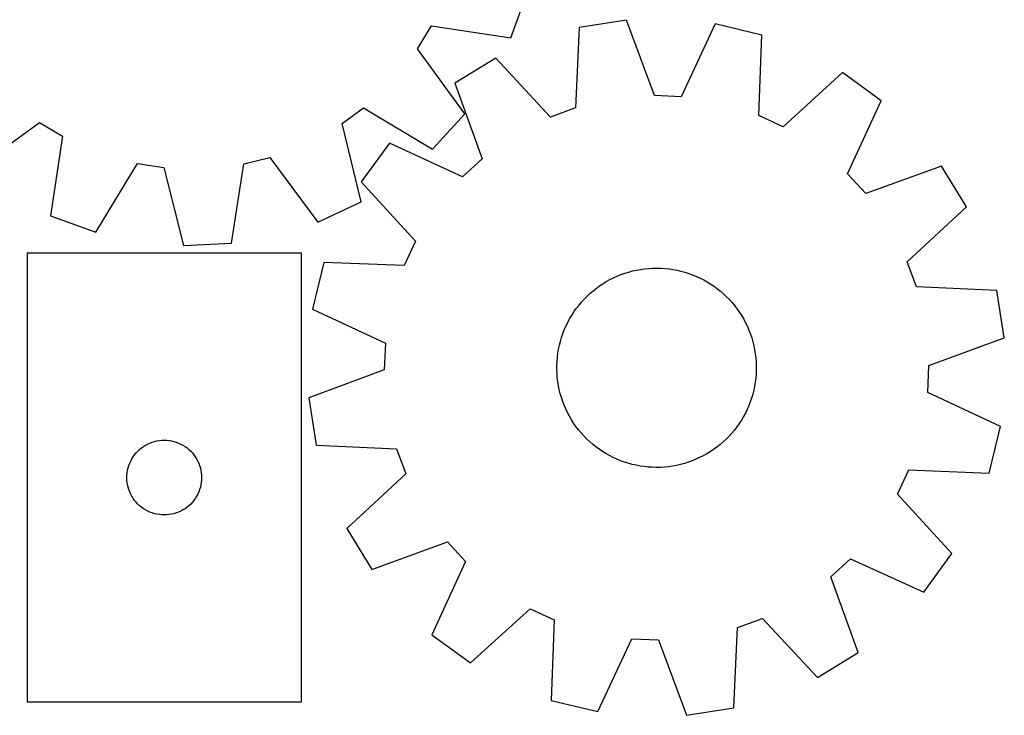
# Model space of a CAD drawing. Header units: millimetres. Extents: x 7 to 1243, y 7 to 1475.
# Tile 7 of 28: x 1006 to 1243, y 7 to 174. Entities that reach past the tile are written whole.
import ezdxf

# ---------------------------------------------------------------- set-up
doc = ezdxf.new("R2010")
doc.units = ezdxf.units.MM
doc.layers.add('CUT', color=7, linetype='CONTINUOUS', true_color=0x000000)

msp = doc.modelspace()

# ---------------------------------------------------------------- linework, layer by layer
at = {"layer": 'CUT'}
for p, q in [((1124.709359, 169.652038), (1128.638555, 180.498553)), ((1152.516807, 173.891203), (1141.118657, 172.111414)), ((1159.24628, 155.720991), (1152.516807, 173.891203)), ((1173.881646, 173.005054), (1165.670584, 155.45453)), ((1185.093259, 170.287481), (1173.881646, 173.005054)), ((1102.216851, 167.002535), (1105.544137, 172.504522)), ((1105.544137, 172.504522), (1124.709359, 169.652038)), ((1141.118657, 172.111414), (1140.24892, 152.754607)), ((1184.357042, 150.925136), (1185.093259, 170.287481)), ((1113.64405, 151.354483), (1102.216851, 167.002535)), ((1121.041005, 164.754139), (1111.191583, 158.747946)), ((1134.211666, 150.54231), (1121.041005, 164.754139)), ((1204.492682, 161.292816), (1190.190355, 148.220483)), ((1213.810891, 154.491607), (1204.492682, 161.292816)), ((1111.191583, 158.747946), (1117.79558, 140.531754)), ((1165.670584, 155.45453), (1159.24628, 155.720991)), ((1205.721067, 136.884871), (1213.810891, 154.491607)), ((1084.068876, 148.996936), (1089.248406, 152.806812)), ((1089.248406, 152.806812), (1105.863165, 142.837248)), ((1140.24892, 152.754607), (1134.211666, 150.54231)), ((995.619465, 137.856435), (1011.267517, 149.283634)), ((1011.267517, 149.283634), (1016.769504, 145.956349)), ((1105.863165, 142.837248), (1113.64405, 151.354483)), ((1190.190355, 148.220483), (1184.357042, 150.925136)), ((1088.637981, 130.167021), (1084.068876, 148.996936)), ((1016.769504, 145.956349), (1013.917021, 126.791126)), ((1095.457758, 144.267325), (1088.65655, 134.949116)), ((1113.064495, 136.177501), (1095.457758, 144.267325)), ((1060.411889, 139.306861), (1066.655127, 140.844607)), ((1066.655127, 140.844607), (1078.189975, 125.275738)), ((1117.79558, 140.531754), (1113.064495, 136.177501)), ((1024.763536, 122.86193), (1034.847451, 139.407536)), ((1034.847451, 139.407536), (1041.203922, 138.439044)), ((1041.203922, 138.439044), (1045.902783, 119.641089)), ((1057.427295, 120.161767), (1060.411889, 139.306861)), ((1228.291512, 138.757783), (1210.07532, 132.153786)), ((1234.297705, 128.908361), (1228.291512, 138.757783)), ((1210.07532, 132.153786), (1205.721067, 136.884871)), ((1088.65655, 134.949116), (1101.728882, 120.64679)), ((1078.189975, 125.275738), (1088.637981, 130.167021)), ((1220.085876, 115.737699), (1234.297705, 128.908361)), ((1013.917021, 126.791126), (1024.763536, 122.86193)), ((1045.902783, 119.641089), (1057.427295, 120.161767)), ((1101.728882, 120.64679), (1099.02423, 114.813476)), ((1008.264625, 117.752747), (1008.264625, 9.752747)), ((1074.264625, 117.752747), (1008.264625, 117.752747)), ((1074.264625, 9.752747), (1074.264625, 117.752747)), ((1079.661885, 115.549693), (1076.944312, 104.33808)), ((1099.02423, 114.813476), (1079.661885, 115.549693)), ((1154.944683, 113.717638), (1155.907812, 113.893927)), ((1155.907812, 113.893927), (1156.87733, 114.030784)), ((1156.87733, 114.030784), (1157.851624, 114.127982)), ((1157.851624, 114.127982), (1158.829071, 114.18536)), ((1158.829071, 114.18536), (1159.808045, 114.202821)), ((1159.808045, 114.202821), (1160.786917, 114.180336)), ((1160.786917, 114.180336), (1161.764056, 114.117944)), ((1161.764056, 114.117944), (1162.737838, 114.015747)), ((1162.737838, 114.015747), (1163.706641, 113.873916)), ((1163.706641, 113.873916), (1164.668853, 113.692687)), ((1222.298173, 109.700446), (1220.085876, 115.737699)), ((1147.658568, 110.936513), (1148.514322, 111.412307)), ((1148.514322, 111.412307), (1149.388771, 111.8528)), ((1149.388771, 111.8528), (1150.28046, 112.257258)), ((1150.28046, 112.257258), (1151.187903, 112.62501)), ((1151.187903, 112.62501), (1152.109592, 112.955442)), ((1152.109592, 112.955442), (1153.043991, 113.248004)), ((1153.043991, 113.248004), (1153.989547, 113.502211)), ((1153.989547, 113.502211), (1154.944683, 113.717638)), ((1164.668853, 113.692687), (1165.622872, 113.472362)), ((1165.622872, 113.472362), (1166.56711, 113.213307)), ((1166.56711, 113.213307), (1167.499996, 112.915953)), ((1167.499996, 112.915953), (1168.419976, 112.580796)), ((1168.419976, 112.580796), (1169.325521, 112.208392)), ((1169.325521, 112.208392), (1170.215122, 111.799363)), ((1170.215122, 111.799363), (1171.087299, 111.354389)), ((1144.450469, 108.69702), (1145.217547, 109.305531)), ((1145.217547, 109.305531), (1146.008807, 109.882248)), ((1146.008807, 109.882248), (1146.822933, 110.426211)), ((1146.822933, 110.426211), (1147.658568, 110.936513)), ((1171.087299, 111.354389), (1171.940601, 110.87421)), ((1171.940601, 110.87421), (1172.773606, 110.359626)), ((1172.773606, 110.359626), (1173.58493, 109.811493)), ((1173.58493, 109.811493), (1174.37322, 109.230723)), ((1174.37322, 109.230723), (1175.137166, 108.618284)), ((1241.65498, 108.830709), (1222.298173, 109.700446)), ((1141.648861, 105.966044), (1142.306879, 106.691102)), ((1142.306879, 106.691102), (1142.993922, 107.388717)), ((1142.993922, 107.388717), (1143.708849, 108.057727)), ((1143.708849, 108.057727), (1144.450469, 108.69702)), ((1175.137166, 108.618284), (1175.875495, 107.975193)), ((1175.875495, 107.975193), (1176.586979, 107.302523)), ((1176.586979, 107.302523), (1177.270434, 106.601392)), ((1243.434768, 97.432559), (1241.65498, 108.830709)), ((1076.944312, 104.33808), (1094.494836, 96.127018)), ((1139.859668, 103.638498), (1140.424237, 104.438471)), ((1140.424237, 104.438471), (1141.020966, 105.214751)), ((1141.020966, 105.214751), (1141.648861, 105.966044)), ((1177.270434, 106.601392), (1177.924722, 105.872967)), ((1177.924722, 105.872967), (1178.548754, 105.118461)), ((1178.548754, 105.118461), (1179.141491, 104.33913)), ((1179.141491, 104.33913), (1179.701947, 103.53627)), ((1138.368041, 101.109914), (1138.830714, 101.972833)), ((1138.830714, 101.972833), (1139.328199, 102.816162)), ((1139.328199, 102.816162), (1139.859668, 103.638498)), ((1179.701947, 103.53627), (1180.22919, 102.711218)), ((1180.22919, 102.711218), (1180.72234, 101.865347)), ((1137.550153, 99.331082), (1137.940951, 100.228842)), ((1137.940951, 100.228842), (1138.368041, 101.109914)), ((1180.72234, 101.865347), (1181.180579, 101.000065)), ((1181.180579, 101.000065), (1181.603143, 100.116813)), ((1181.603143, 100.116813), (1181.989328, 99.21706)), ((1136.601716, 96.552746), (1136.879978, 97.491503)), ((1136.879978, 97.491503), (1137.196299, 98.41813)), ((1137.196299, 98.41813), (1137.550153, 99.331082)), ((1181.989328, 99.21706), (1182.338492, 98.302303)), ((1182.338492, 98.302303), (1182.650054, 97.374066)), ((1182.650054, 97.374066), (1182.923496, 96.433893)), ((1225.264556, 90.703086), (1243.434768, 97.432559)), ((1094.494836, 96.127018), (1094.228375, 89.702714)), ((1136.161156, 94.645106), (1136.361975, 95.60342)), ((1136.361975, 95.60342), (1136.601716, 96.552746)), ((1182.923496, 96.433893), (1183.158361, 95.483349)), ((1183.158361, 95.483349), (1183.35426, 94.524017)), ((1135.795242, 91.732239), (1135.877554, 92.707903)), ((1135.877554, 92.707903), (1135.999593, 93.679397)), ((1135.999593, 93.679397), (1136.161156, 94.645106)), ((1183.35426, 94.524017), (1183.510866, 93.557492)), ((1183.510866, 93.557492), (1183.627918, 92.585384)), ((1183.627918, 92.585384), (1183.705222, 91.609311)), ((1135.750282, 89.774903), (1135.752795, 90.75403)), ((1135.752795, 90.75403), (1135.795242, 91.732239)), ((1183.705222, 91.609311), (1183.742649, 90.630897)), ((1183.742649, 90.630897), (1183.740137, 89.65177)), ((1224.998096, 84.278781), (1225.264556, 90.703086)), ((1094.228375, 89.702714), (1076.058163, 82.973241)), ((1135.787709, 88.796489), (1135.750282, 89.774903)), ((1135.865013, 87.820416), (1135.787709, 88.796489)), ((1135.982066, 86.848308), (1135.865013, 87.820416)), ((1183.615378, 87.697897), (1183.493338, 86.726403)), ((1183.697689, 88.673561), (1183.615378, 87.697897)), ((1183.740137, 89.65177), (1183.697689, 88.673561)), ((1136.138671, 85.881783), (1135.982066, 86.848308)), ((1136.33457, 84.92245), (1136.138671, 85.881783)), ((1183.331775, 85.760694), (1183.130956, 84.80238)), ((1183.493338, 86.726403), (1183.331775, 85.760694)), ((1076.058163, 82.973241), (1077.837951, 71.575091)), ((1136.569436, 83.971907), (1136.33457, 84.92245)), ((1136.842877, 83.031734), (1136.569436, 83.971907)), ((1137.154439, 82.103497), (1136.842877, 83.031734)), ((1182.891216, 83.853054), (1182.612953, 82.914296)), ((1183.130956, 84.80238), (1182.891216, 83.853054)), ((1242.54862, 76.06772), (1224.998096, 84.278781)), ((1137.503603, 81.18874), (1137.154439, 82.103497)), ((1137.889789, 80.288987), (1137.503603, 81.18874)), ((1181.942778, 81.074718), (1181.551981, 80.176958)), ((1182.296632, 81.98767), (1181.942778, 81.074718)), ((1182.612953, 82.914296), (1182.296632, 81.98767)), ((1138.312352, 79.405734), (1137.889789, 80.288987)), ((1138.770591, 78.540453), (1138.312352, 79.405734)), ((1139.263742, 77.694582), (1138.770591, 78.540453)), ((1180.662217, 78.432967), (1180.164732, 77.589638)), ((1181.12489, 79.295885), (1180.662217, 78.432967)), ((1181.551981, 80.176958), (1181.12489, 79.295885)), ((1139.790984, 76.86953), (1139.263742, 77.694582)), ((1140.35144, 76.06667), (1139.790984, 76.86953)), ((1140.944178, 75.287339), (1140.35144, 76.06667)), ((1179.068694, 75.967329), (1178.471965, 75.191049)), ((1179.633263, 76.767302), (1179.068694, 75.967329)), ((1180.164732, 77.589638), (1179.633263, 76.767302)), ((1239.831047, 64.856107), (1242.54862, 76.06772)), ((1141.56821, 74.532833), (1140.944178, 75.287339)), ((1142.222498, 73.804408), (1141.56821, 74.532833)), ((1142.905952, 73.103277), (1142.222498, 73.804408)), ((1177.186053, 73.714698), (1176.499009, 73.017083)), ((1177.84407, 74.439756), (1177.186053, 73.714698)), ((1178.471965, 75.191049), (1177.84407, 74.439756)), ((1035.785772, 70.892927), (1036.264493, 71.235973)), ((1036.264493, 71.235973), (1036.764625, 71.546976)), ((1036.764625, 71.546976), (1037.284027, 71.824602)), ((1037.284027, 71.824602), (1037.820474, 72.067663)), ((1037.820474, 72.067663), (1038.37167, 72.275118)), ((1038.37167, 72.275118), (1038.935254, 72.446079)), ((1038.935254, 72.446079), (1039.508812, 72.579814)), ((1039.508812, 72.579814), (1040.08989, 72.675751)), ((1040.08989, 72.675751), (1040.675997, 72.733477)), ((1040.675997, 72.733477), (1041.264625, 72.752747)), ((1041.264625, 72.752747), (1041.853253, 72.733477)), ((1041.853253, 72.733477), (1042.439361, 72.675751)), ((1042.439361, 72.675751), (1043.020438, 72.579814)), ((1043.020438, 72.579814), (1043.593997, 72.446079)), ((1043.593997, 72.446079), (1044.15758, 72.275118)), ((1044.15758, 72.275118), (1044.708776, 72.067663)), ((1044.708776, 72.067663), (1045.245223, 71.824602)), ((1045.245223, 71.824602), (1045.764625, 71.546976)), ((1045.764625, 71.546976), (1046.264757, 71.235973)), ((1046.264757, 71.235973), (1046.743478, 70.892927)), ((1077.837951, 71.575091), (1097.194758, 70.705354)), ((1143.617436, 72.430606), (1142.905952, 73.103277)), ((1144.355766, 71.787516), (1143.617436, 72.430606)), ((1145.119711, 71.175077), (1144.355766, 71.787516)), ((1145.908002, 70.594307), (1145.119711, 71.175077)), ((1174.275384, 71.100269), (1173.484124, 70.523552)), ((1175.042463, 71.70878), (1174.275384, 71.100269)), ((1175.784082, 72.348073), (1175.042463, 71.70878)), ((1176.499009, 73.017083), (1175.784082, 72.348073)), ((1033.470397, 68.252747), (1033.781399, 68.752879)), ((1033.781399, 68.752879), (1034.124445, 69.2316)), ((1034.124445, 69.2316), (1034.498067, 69.686859)), ((1034.498067, 69.686859), (1034.900664, 70.116708)), ((1034.900664, 70.116708), (1035.330513, 70.519305)), ((1035.330513, 70.519305), (1035.785772, 70.892927)), ((1046.743478, 70.892927), (1047.198738, 70.519305)), ((1047.198738, 70.519305), (1047.628586, 70.116708)), ((1047.628586, 70.116708), (1048.031184, 69.686859)), ((1048.031184, 69.686859), (1048.404805, 69.2316)), ((1048.404805, 69.2316), (1048.747852, 68.752879)), ((1048.747852, 68.752879), (1049.058854, 68.252747)), ((1097.194758, 70.705354), (1099.407055, 64.668101)), ((1146.719325, 70.046174), (1145.908002, 70.594307)), ((1147.552331, 69.53159), (1146.719325, 70.046174)), ((1148.405632, 69.051411), (1147.552331, 69.53159)), ((1149.277809, 68.606437), (1148.405632, 69.051411)), ((1170.978609, 68.993493), (1170.10416, 68.553)), ((1171.834364, 69.469287), (1170.978609, 68.993493)), ((1172.669999, 69.979589), (1171.834364, 69.469287)), ((1173.484124, 70.523552), (1172.669999, 69.979589)), ((1032.571293, 66.082118), (1032.742254, 66.645702)), ((1032.742254, 66.645702), (1032.949709, 67.196898)), ((1032.949709, 67.196898), (1033.192771, 67.733345)), ((1033.192771, 67.733345), (1033.470397, 68.252747)), ((1049.058854, 68.252747), (1049.33648, 67.733345)), ((1049.33648, 67.733345), (1049.579541, 67.196898)), ((1049.579541, 67.196898), (1049.786996, 66.645702)), ((1049.786996, 66.645702), (1049.957958, 66.082118)), ((1150.16741, 68.197407), (1149.277809, 68.606437)), ((1151.072955, 67.825004), (1150.16741, 68.197407)), ((1151.992936, 67.489847), (1151.072955, 67.825004)), ((1152.925822, 67.192493), (1151.992936, 67.489847)), ((1153.87006, 66.933438), (1152.925822, 67.192493)), ((1154.824079, 66.713113), (1153.87006, 66.933438)), ((1155.78629, 66.531884), (1154.824079, 66.713113)), ((1156.755093, 66.390053), (1155.78629, 66.531884)), ((1157.728875, 66.287856), (1156.755093, 66.390053)), ((1162.615601, 66.375016), (1161.641308, 66.277817)), ((1163.585119, 66.511873), (1162.615601, 66.375016)), ((1164.548248, 66.688162), (1163.585119, 66.511873)), ((1165.503385, 66.903589), (1164.548248, 66.688162)), ((1166.44894, 67.157795), (1165.503385, 66.903589)), ((1167.383339, 67.450358), (1166.44894, 67.157795)), ((1168.305028, 67.78079), (1167.383339, 67.450358)), ((1169.212472, 68.148541), (1168.305028, 67.78079)), ((1170.10416, 68.553), (1169.212472, 68.148541)), ((1032.264625, 63.752747), (1032.283895, 64.341375)), ((1032.283895, 64.341375), (1032.341622, 64.927483)), ((1032.341622, 64.927483), (1032.437558, 65.50856)), ((1032.437558, 65.50856), (1032.571293, 66.082118)), ((1049.957958, 66.082118), (1050.091693, 65.50856)), ((1050.091693, 65.50856), (1050.187629, 64.927483)), ((1050.187629, 64.927483), (1050.245356, 64.341375)), ((1050.245356, 64.341375), (1050.264625, 63.752747)), ((1099.407055, 64.668101), (1085.195226, 51.497439)), ((1158.706015, 66.225463), (1157.728875, 66.287856)), ((1159.684886, 66.202979), (1158.706015, 66.225463)), ((1160.66386, 66.22044), (1159.684886, 66.202979)), ((1161.641308, 66.277817), (1160.66386, 66.22044)), ((1217.764049, 59.75901), (1220.468702, 65.592324)), ((1220.468702, 65.592324), (1239.831047, 64.856107)), ((1032.283895, 63.164119), (1032.264625, 63.752747)), ((1032.341622, 62.578011), (1032.283895, 63.164119)), ((1032.437558, 61.996934), (1032.341622, 62.578011)), ((1032.571293, 61.423375), (1032.437558, 61.996934)), ((1050.091693, 61.996934), (1049.957958, 61.423375)), ((1050.187629, 62.578011), (1050.091693, 61.996934)), ((1050.245356, 63.164119), (1050.187629, 62.578011)), ((1050.264625, 63.752747), (1050.245356, 63.164119)), ((1032.742254, 60.859792), (1032.571293, 61.423375)), ((1032.949709, 60.308596), (1032.742254, 60.859792)), ((1033.192771, 59.772149), (1032.949709, 60.308596)), ((1033.470397, 59.252747), (1033.192771, 59.772149)), ((1033.781399, 58.752615), (1033.470397, 59.252747)), ((1049.058854, 59.252747), (1048.747852, 58.752615)), ((1049.33648, 59.772149), (1049.058854, 59.252747)), ((1049.579541, 60.308596), (1049.33648, 59.772149)), ((1049.786996, 60.859792), (1049.579541, 60.308596)), ((1049.957958, 61.423375), (1049.786996, 60.859792)), ((1230.836382, 45.456684), (1217.764049, 59.75901)), ((1034.124445, 58.273894), (1033.781399, 58.752615)), ((1034.498067, 57.818635), (1034.124445, 58.273894)), ((1034.900664, 57.388786), (1034.498067, 57.818635)), ((1035.330513, 56.986189), (1034.900664, 57.388786)), ((1035.785772, 56.612567), (1035.330513, 56.986189)), ((1047.198738, 56.986189), (1046.743478, 56.612567)), ((1047.628586, 57.388786), (1047.198738, 56.986189)), ((1048.031184, 57.818635), (1047.628586, 57.388786)), ((1048.404805, 58.273894), (1048.031184, 57.818635)), ((1048.747852, 58.752615), (1048.404805, 58.273894)), ((1036.264493, 56.26952), (1035.785772, 56.612567)), ((1036.764625, 55.958518), (1036.264493, 56.26952)), ((1037.284027, 55.680892), (1036.764625, 55.958518)), ((1037.820474, 55.437831), (1037.284027, 55.680892)), ((1038.37167, 55.230376), (1037.820474, 55.437831)), ((1038.935254, 55.059414), (1038.37167, 55.230376)), ((1039.508812, 54.925679), (1038.935254, 55.059414)), ((1040.08989, 54.829743), (1039.508812, 54.925679)), ((1040.675997, 54.772017), (1040.08989, 54.829743)), ((1041.264625, 54.752747), (1040.675997, 54.772017)), ((1041.853253, 54.772017), (1041.264625, 54.752747)), ((1042.439361, 54.829743), (1041.853253, 54.772017)), ((1043.020438, 54.925679), (1042.439361, 54.829743)), ((1043.593997, 55.059414), (1043.020438, 54.925679)), ((1044.15758, 55.230376), (1043.593997, 55.059414)), ((1044.708776, 55.437831), (1044.15758, 55.230376)), ((1045.245223, 55.680892), (1044.708776, 55.437831)), ((1045.764625, 55.958518), (1045.245223, 55.680892)), ((1046.264757, 56.26952), (1045.764625, 55.958518)), ((1046.743478, 56.612567), (1046.264757, 56.26952)), ((1085.195226, 51.497439), (1091.20142, 41.648017)), ((1091.20142, 41.648017), (1109.417611, 48.252014)), ((1109.417611, 48.252014), (1113.771864, 43.520929)), ((1224.035173, 36.138474), (1230.836382, 45.456684)), ((1113.771864, 43.520929), (1105.68204, 25.914192)), ((1201.697351, 39.874045), (1206.428437, 44.228299)), ((1206.428437, 44.228299), (1224.035173, 36.138474)), ((1208.301349, 21.657854), (1201.697351, 39.874045)), ((1115.00025, 19.112984), (1129.302576, 32.185317)), ((1129.302576, 32.185317), (1135.135889, 29.480664)), ((1135.135889, 29.480664), (1134.399673, 10.118319)), ((1179.244012, 27.651192), (1185.281265, 29.86349)), ((1185.281265, 29.86349), (1198.451927, 15.651661)), ((1178.374275, 8.294386), (1179.244012, 27.651192)), ((1105.68204, 25.914192), (1115.00025, 19.112984)), ((1145.611286, 7.400746), (1153.822347, 24.95127)), ((1153.822347, 24.95127), (1160.246652, 24.684809)), ((1160.246652, 24.684809), (1166.976125, 6.514597)), ((1198.451927, 15.651661), (1208.301349, 21.657854)), ((1008.264625, 9.752747), (1074.264625, 9.752747)), ((1134.399673, 10.118319), (1145.611286, 7.400746)), ((1166.976125, 6.514597), (1178.374275, 8.294386))]:
    msp.add_line(p, q, dxfattribs=at)

doc.saveas('drawing.dxf')
